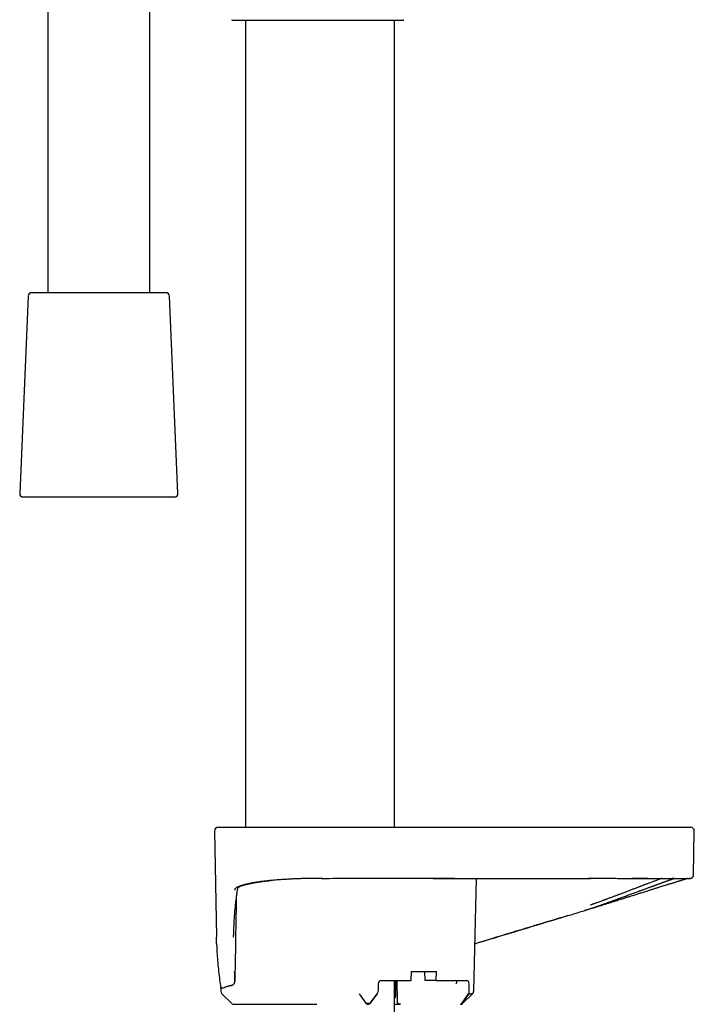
# Model space of a CAD drawing. Header units: millimetres. Extents: x 8 to 955, y 12 to 2039.
# Tile 70 of 115: x 108 to 208, y 1431 to 1576. Entities that reach past the tile are written whole.
import ezdxf

# ---------------------------------------------------------------- set-up
doc = ezdxf.new("R2010")
doc.units = ezdxf.units.MM

msp = doc.modelspace()

# ---------------------------------------------------------------- linework, layer by layer
at = {"color": 7, "linetype": 'Continuous', "lineweight": 30}
for p, q in [((112.55, 1585.26), (112.55, 1535.94)), ((127.55, 1535.94), (127.55, 1583.22)), ((139.74, 1575.96), (164.63, 1575.96)), ((141.6, 1575.96), (141.6, 1457.42)), ((163.5, 1457.42), (163.5, 1575.96)), ((122.58, 1535.94), (110.18, 1535.94)), ((129.92, 1535.94), (122.58, 1535.94)), ((109.68, 1535.46), (108.42, 1506.46)), ((131.68, 1506.46), (130.42, 1535.46)), ((108.92, 1505.94), (131.18, 1505.94)), ((137.06, 1456.91), (137.33, 1441.29)), ((207.43, 1450.41), (207.54, 1456.91)), ((152.9, 1449.92), (152.3, 1449.92)), ((175.13, 1433.33), (175.54, 1449.92)), ((192.3, 1449.92), (191.94, 1449.92)), ((192.34, 1449.92), (192.3, 1449.92)), ((205.06, 1449.92), (205.06, 1449.92)), ((206.48, 1449.92), (206.51, 1449.92)), ((192.49, 1445.52), (191.4, 1445.19)), ((165.95, 1434.92), (165.97, 1436.22)), ((165.97, 1436.22), (169.65, 1436.22)), ((167.99, 1434.92), (167.97, 1436.22)), ((169.63, 1434.92), (169.65, 1436.22)), ((161.46, 1434.92), (165.95, 1434.92)), ((163.5, 1321.92), (163.5, 1434.92)), ((163.7, 1432.82), (163.67, 1434.92)), ((163.83, 1434.92), (163.88, 1431.82)), ((169.63, 1434.92), (167.99, 1434.92)), ((169.63, 1434.92), (174.12, 1434.92)), ((137.96, 1433.87), (137.97, 1433.33)), ((161.1, 1434.43), (161.08, 1433.33)), ((174.47, 1433.33), (174.47, 1434.43)), ((138.12, 1432.98), (139.56, 1431.57)), ((158.3, 1432.98), (159.29, 1431.57)), ((160.89, 1432.98), (159.88, 1431.57)), ((160.96, 1432.98), (159.89, 1431.54)), ((163.5, 1432.42), (163.59, 1432.42)), ((173.37, 1431.54), (174.37, 1432.98)), ((173.42, 1431.57), (174.44, 1432.98)), ((173.53, 1431.57), (174.99, 1432.99))]:
    msp.add_line(p, q, dxfattribs=at)
at = {"color": 7, "linetype": 'Continuous', "lineweight": 30, "flags": 128}
for points in [[(165.75, 1449.92), (165.76, 1449.92), (165.76, 1449.92)], [(159.29, 1431.57), (159.29, 1431.57), (159.29, 1431.57), (159.29, 1431.57), (159.29, 1431.57), (159.29, 1431.57), (159.29, 1431.57), (159.29, 1431.57), (159.29, 1431.57), (159.29, 1431.57), (159.29, 1431.57), (159.29, 1431.57), (159.3, 1431.57), (159.32, 1431.57), (159.34, 1431.57), (159.35, 1431.57), (159.43, 1431.57), (159.5, 1431.57), (159.58, 1431.57), (159.66, 1431.57), (159.74, 1431.57), (159.77, 1431.57), (159.8, 1431.57), (159.83, 1431.57), (159.86, 1431.57), (159.88, 1431.57)]]:
    msp.add_lwpolyline(points, dxfattribs=at)
at = {"color": 7, "linetype": 'Continuous', "lineweight": 30}
for centre, radius, start, end in [((139.74, 1576.26), 0.3, 225, 270), ((110.18, 1535.44), 0.5, 90, 177.5187), ((129.92, 1535.44), 0.5, 2.4813, 90), ((108.92, 1506.44), 0.5, 177.5187, 270), ((131.18, 1506.44), 0.5, 270, 2.4813), ((137.56, 1456.92), 0.5, 90, 181), ((207.04, 1456.92), 0.5, 359, 90), ((138.47, 1433.34), 0.5, 181, 225.5), ((139.91, 1431.92), 0.5, 225.5, 270)]:
    msp.add_arc(centre, radius, start, end, dxfattribs=at)
for centre, major_axis, ratio, start_param, end_param in [((161.46, 1434.42), (0.013, 0.5), 0.706992, 0.017755, 1.571098), ((172.17, 1434.42), (0.451, 0.462), 0.424562, 5.122615, 6.675808), ((174.11, 1434.42), (0.012, 0.5), 0.707007, 4.746989, 6.300332), ((160.72, 1433.34), (0.013, 0.5), 0.719222, 3.936661, 4.713344), ((174.12, 1433.34), (-0.012, 0.5), 0.69456, 3.901696, 4.678367)]:
    msp.add_ellipse(centre, major_axis=major_axis, ratio=ratio, start_param=start_param, end_param=end_param, dxfattribs=at)
for points, knots in [([(164.63, 1575.96), (164.64, 1575.96), (164.67, 1575.96), (164.72, 1575.97), (164.77, 1575.98), (164.82, 1576.01), (164.85, 1576.03), (164.86, 1576.05)], [0, 0, 0, 0, 0.119556, 0.341429, 0.569859, 0.781818, 1, 1, 1, 1]), ([(137.56, 1457.42), (137.56, 1457.42), (137.56, 1457.42), (137.6, 1457.42), (137.66, 1457.42), (137.76, 1457.42), (137.89, 1457.42), (138, 1457.42), (138.06, 1457.42)], [0, 0, 0, 0, 0.119995, 0.295989, 0.471985, 0.647984, 0.823989, 1, 1, 1, 1]), ([(138.06, 1457.42), (138.06, 1457.42), (138.07, 1457.42), (138.11, 1457.42), (138.15, 1457.42), (138.22, 1457.42), (138.3, 1457.42), (138.39, 1457.42), (138.49, 1457.42), (138.6, 1457.42), (138.71, 1457.42), (138.83, 1457.42), (138.97, 1457.42), (139.15, 1457.42), (139.37, 1457.42), (139.65, 1457.42), (139.95, 1457.42), (140.28, 1457.42), (140.64, 1457.42), (141.01, 1457.42), (141.41, 1457.42), (141.83, 1457.42), (142.28, 1457.42), (142.75, 1457.42), (143.24, 1457.42), (143.75, 1457.42), (144.28, 1457.42), (144.78, 1457.42), (145.25, 1457.42), (145.69, 1457.42), (146.13, 1457.42), (146.59, 1457.42), (147.05, 1457.42), (147.53, 1457.42), (148.01, 1457.42), (148.5, 1457.42), (149, 1457.42), (149.49, 1457.42), (150.01, 1457.42), (150.55, 1457.42), (151.12, 1457.42), (151.69, 1457.42), (152.07, 1457.42), (152.26, 1457.42)], [0, 0, 0, 0, 0.021844, 0.043648, 0.065437, 0.087236, 0.109069, 0.131733, 0.149857, 0.167961, 0.186059, 0.204164, 0.222291, 0.240455, 0.269264, 0.298009, 0.326746, 0.355531, 0.384687, 0.413514, 0.442304, 0.471114, 0.5, 0.529395, 0.558721, 0.588037, 0.617404, 0.646518, 0.669127, 0.691707, 0.714286, 0.736891, 0.759549, 0.782644, 0.805694, 0.828727, 0.851773, 0.874861, 0.89717, 0.922878, 0.948559, 0.974253, 1, 1, 1, 1]), ([(152.26, 1457.42), (154.17, 1457.42), (157.98, 1457.42), (163.71, 1457.42), (169.44, 1457.42), (175.16, 1457.42), (180.89, 1457.42), (186.61, 1457.42), (190.43, 1457.42), (192.34, 1457.42)], [0, 0, 0, 0, 0.142869, 0.285726, 0.428576, 0.571424, 0.714274, 0.857131, 1, 1, 1, 1]), ([(192.34, 1457.42), (192.5, 1457.42), (192.83, 1457.42), (193.31, 1457.42), (193.79, 1457.42), (194.27, 1457.42), (194.76, 1457.42), (195.21, 1457.42), (195.64, 1457.42), (196.02, 1457.42), (196.41, 1457.42), (196.79, 1457.42), (197.17, 1457.42), (197.62, 1457.42), (198.14, 1457.42), (198.71, 1457.42), (199.27, 1457.42), (199.82, 1457.42), (200.36, 1457.42), (200.88, 1457.42), (201.38, 1457.42), (201.86, 1457.42), (202.32, 1457.42), (202.77, 1457.42), (203.2, 1457.42), (203.61, 1457.42), (203.99, 1457.42), (204.32, 1457.42), (204.6, 1457.42), (204.84, 1457.42), (205.07, 1457.42), (205.29, 1457.42), (205.48, 1457.42), (205.67, 1457.42), (205.83, 1457.42), (205.98, 1457.42), (206.12, 1457.42), (206.23, 1457.42), (206.33, 1457.42), (206.41, 1457.42), (206.48, 1457.42), (206.52, 1457.42), (206.53, 1457.42), (206.54, 1457.42)], [0, 0, 0, 0, 0.021844, 0.043648, 0.065437, 0.087236, 0.109069, 0.131733, 0.149857, 0.167961, 0.186059, 0.204164, 0.222291, 0.240455, 0.269264, 0.298009, 0.326746, 0.355531, 0.384687, 0.413514, 0.442304, 0.471114, 0.5, 0.529395, 0.558721, 0.588037, 0.617404, 0.646518, 0.669127, 0.691707, 0.714286, 0.736891, 0.759549, 0.782644, 0.805694, 0.828727, 0.851773, 0.874861, 0.89717, 0.922878, 0.948559, 0.974253, 1, 1, 1, 1]), ([(206.54, 1457.42), (206.6, 1457.42), (206.72, 1457.42), (206.85, 1457.42), (206.95, 1457.42), (207.01, 1457.42), (207.04, 1457.42), (207.04, 1457.42), (207.04, 1457.42)], [0, 0, 0, 0, 0.186678, 0.373349, 0.560015, 0.746677, 0.933336, 1, 1, 1, 1]), ([(152.3, 1449.92), (152.16, 1449.92), (151.87, 1449.92), (151.42, 1449.92), (150.95, 1449.91), (150.46, 1449.9), (150.02, 1449.89), (149.64, 1449.87), (149.32, 1449.86), (149.01, 1449.85), (148.71, 1449.84), (148.4, 1449.82), (148.08, 1449.81), (147.77, 1449.79), (147.47, 1449.77), (147.19, 1449.75), (146.89, 1449.73), (146.57, 1449.71), (146.24, 1449.69), (145.91, 1449.66), (145.58, 1449.63), (145.28, 1449.6), (144.98, 1449.57), (144.74, 1449.54), (144.52, 1449.52), (144.32, 1449.49), (144.09, 1449.47), (143.86, 1449.44), (143.6, 1449.4), (143.34, 1449.36), (143.06, 1449.32), (142.87, 1449.29), (142.76, 1449.27), (142.75, 1449.27), (142.75, 1449.27), (142.74, 1449.26), (142.71, 1449.26), (142.68, 1449.25), (142.64, 1449.25), (142.58, 1449.23), (142.5, 1449.22), (142.41, 1449.2), (142.3, 1449.18), (142.17, 1449.15), (142.02, 1449.12), (141.9, 1449.1), (141.82, 1449.08), (141.77, 1449.07), (141.72, 1449.06), (141.66, 1449.04), (141.62, 1449.03), (141.55, 1449.02), (141.42, 1448.98), (141.22, 1448.93), (141.06, 1448.88), (140.96, 1448.84), (140.91, 1448.83), (140.87, 1448.81), (140.83, 1448.8), (140.78, 1448.78), (140.73, 1448.76), (140.64, 1448.72), (140.52, 1448.67), (140.4, 1448.61), (140.3, 1448.56), (140.23, 1448.51), (140.17, 1448.46), (140.12, 1448.41), (140.07, 1448.37), (140.04, 1448.33), (140.02, 1448.29), (140.01, 1448.26), (140, 1448.24), (139.99, 1448.22), (139.99, 1448.21)], [0, 0, 0, 0, 0.021836, 0.045075, 0.069713, 0.09574, 0.123144, 0.139087, 0.156532, 0.173731, 0.1901, 0.20564, 0.224736, 0.242416, 0.258692, 0.274892, 0.29075, 0.310683, 0.330628, 0.350581, 0.370535, 0.390485, 0.408763, 0.427027, 0.439358, 0.452816, 0.468183, 0.48545, 0.503698, 0.523705, 0.545491, 0.569057, 0.571086, 0.571248, 0.571465, 0.572201, 0.574294, 0.577006, 0.580514, 0.585728, 0.592071, 0.599544, 0.610143, 0.622411, 0.636347, 0.651949, 0.656842, 0.661878, 0.667057, 0.672379, 0.677843, 0.680769, 0.694523, 0.722224, 0.749638, 0.755853, 0.762059, 0.768256, 0.774443, 0.78062, 0.787943, 0.79775, 0.82363, 0.847904, 0.868207, 0.88721, 0.904906, 0.92129, 0.93908, 0.955004, 0.969059, 0.981243, 0.991557, 1, 1, 1, 1]), ([(140.46, 1448.55), (140.46, 1448.55), (140.46, 1448.55), (140.46, 1448.56), (140.48, 1448.57), (140.51, 1448.6), (140.55, 1448.62), (140.6, 1448.65), (140.66, 1448.69), (140.74, 1448.73), (140.82, 1448.76), (140.92, 1448.8), (141.01, 1448.84), (141.1, 1448.87), (141.19, 1448.9), (141.29, 1448.93), (141.41, 1448.96), (141.52, 1449), (141.63, 1449.02), (141.71, 1449.04), (141.8, 1449.07), (141.88, 1449.08), (141.94, 1449.1), (142, 1449.11), (142.05, 1449.12), (142.09, 1449.13), (142.13, 1449.14), (142.19, 1449.15), (142.26, 1449.17), (142.34, 1449.18), (142.44, 1449.2), (142.56, 1449.23), (142.69, 1449.25), (142.83, 1449.28), (143.06, 1449.32), (143.39, 1449.37), (143.83, 1449.43), (144.29, 1449.49), (144.69, 1449.54), (145.02, 1449.57), (145.2, 1449.59), (145.28, 1449.6)], [0, 0, 0, 0, 0.010546, 0.037047, 0.070009, 0.1012, 0.130414, 0.160633, 0.190214, 0.222648, 0.255399, 0.287209, 0.318346, 0.341482, 0.364464, 0.389236, 0.416545, 0.446396, 0.464264, 0.48288, 0.50021, 0.515212, 0.527884, 0.538224, 0.546229, 0.553074, 0.560999, 0.570854, 0.582637, 0.596348, 0.611987, 0.632889, 0.654894, 0.676727, 0.698385, 0.760032, 0.820184, 0.879264, 0.939209, 0.971112, 1, 1, 1, 1]), ([(152.79, 1449.92), (154.29, 1449.93), (157.45, 1449.94), (162.28, 1449.93), (167.29, 1449.93), (172.3, 1449.92), (177.31, 1449.92), (182.32, 1449.92), (187.33, 1449.92), (190.67, 1449.92), (192.34, 1449.92)], [0, 0, 0, 0, 0.113198, 0.239871, 0.36656, 0.493247, 0.61993, 0.746616, 0.873305, 1, 1, 1, 1]), ([(172.3, 1449.92), (171.35, 1449.92), (169.17, 1449.92), (166.99, 1449.92), (165.76, 1449.92)], [0, 0, 0, 0, 0.436951, 1, 1, 1, 1]), ([(202.79, 1449.92), (202.73, 1449.9), (202.59, 1449.85), (202.32, 1449.75), (202, 1449.63), (201.65, 1449.5), (201.28, 1449.36), (200.88, 1449.22), (200.56, 1449.1), (200.32, 1449.01), (200.19, 1448.96), (200.05, 1448.9), (199.9, 1448.85), (199.76, 1448.79), (199.6, 1448.73), (199.35, 1448.64), (198.99, 1448.5), (198.53, 1448.32), (198.05, 1448.14), (197.57, 1447.96), (197.06, 1447.77), (196.69, 1447.63), (196.48, 1447.55), (196.43, 1447.53), (196.39, 1447.51), (196.34, 1447.5), (196.29, 1447.48), (196.18, 1447.44), (196.02, 1447.37), (195.79, 1447.29), (195.5, 1447.18), (195.13, 1447.04), (194.81, 1446.92), (194.61, 1446.85), (194.53, 1446.82), (194.44, 1446.78), (194.35, 1446.75), (194.26, 1446.72), (194.14, 1446.67), (193.99, 1446.62), (193.76, 1446.53), (193.51, 1446.44), (193.25, 1446.35), (193.02, 1446.26), (192.83, 1446.2), (192.67, 1446.14), (192.54, 1446.09), (192.43, 1446.05), (192.35, 1446.02), (192.31, 1446.01), (192.29, 1446)], [0, 0, 0, 0, 0.0283522, 0.0725913, 0.117127, 0.1619703, 0.2071316, 0.2526212, 0.2984493, 0.3124356, 0.3266361, 0.3410514, 0.3556815, 0.3705269, 0.3855879, 0.4008647, 0.4439877, 0.4887501, 0.5301067, 0.5727778, 0.6167665, 0.6620759, 0.6658266, 0.6696171, 0.6734474, 0.6773173, 0.681227, 0.6851764, 0.7043303, 0.7221787, 0.7407318, 0.7756147, 0.8127467, 0.8171404, 0.8244736, 0.831659, 0.8386966, 0.8455863, 0.8523282, 0.8676344, 0.8821188, 0.9059386, 0.9271361, 0.9438455, 0.958463, 0.9709878, 0.9814195, 0.9896399, 0.9958334, 1, 1, 1, 1]), ([(192.34, 1449.93), (192.53, 1449.93), (192.91, 1449.93), (193.46, 1449.93), (194, 1449.93), (194.51, 1449.93), (195, 1449.93), (195.5, 1449.93), (196.01, 1449.93), (196.52, 1449.92), (196.99, 1449.92), (197.3, 1449.92), (197.45, 1449.92), (197.45, 1449.92)], [0, 0, 0, 0, 0.108914, 0.214392, 0.316474, 0.41519, 0.510561, 0.602607, 0.708686, 0.810013, 0.906601, 0.998463, 1, 1, 1, 1]), ([(192.46, 1445.54), (192.69, 1445.61), (193.13, 1445.77), (193.8, 1446.01), (194.46, 1446.24), (195.11, 1446.48), (195.75, 1446.71), (196.38, 1446.94), (196.99, 1447.17), (197.59, 1447.38), (198.17, 1447.59), (198.73, 1447.8), (199.14, 1447.94), (199.42, 1448.05), (199.58, 1448.11), (199.76, 1448.17), (199.92, 1448.23), (200.08, 1448.28), (200.23, 1448.34), (200.41, 1448.4), (200.61, 1448.48), (200.83, 1448.56), (201.01, 1448.63), (201.17, 1448.68), (201.3, 1448.73), (201.42, 1448.77), (201.54, 1448.82), (201.67, 1448.86), (201.8, 1448.91), (201.92, 1448.96), (202.05, 1449), (202.18, 1449.05), (202.32, 1449.1), (202.46, 1449.15), (202.59, 1449.2), (202.7, 1449.24), (202.8, 1449.28), (202.88, 1449.31), (202.96, 1449.34), (203.03, 1449.36), (203.08, 1449.38), (203.18, 1449.42), (203.32, 1449.47), (203.48, 1449.53), (203.62, 1449.58), (203.75, 1449.62), (203.88, 1449.67), (204, 1449.71), (204.12, 1449.75), (204.22, 1449.79), (204.32, 1449.82), (204.4, 1449.85), (204.47, 1449.88), (204.51, 1449.9), (204.55, 1449.91), (204.57, 1449.92), (204.58, 1449.92), (204.58, 1449.92)], [0, 0, 0, 0, 0.036032, 0.072027, 0.107976, 0.143867, 0.179686, 0.215414, 0.251035, 0.285904, 0.320806, 0.355716, 0.390611, 0.39938, 0.410856, 0.422396, 0.433546, 0.444305, 0.454674, 0.464652, 0.481934, 0.497909, 0.512588, 0.52354, 0.533655, 0.542928, 0.551655, 0.562121, 0.573755, 0.583714, 0.594394, 0.605794, 0.617912, 0.631335, 0.644773, 0.655347, 0.66505, 0.673881, 0.681843, 0.688935, 0.695158, 0.700869, 0.720865, 0.74249, 0.759492, 0.777406, 0.79624, 0.815993, 0.836666, 0.858181, 0.879206, 0.902552, 0.924617, 0.945397, 0.964888, 0.983089, 1, 1, 1, 1]), ([(192.48, 1445.53), (192.68, 1445.59), (193.05, 1445.7), (193.59, 1445.87), (194.1, 1446.03), (194.59, 1446.19), (195.04, 1446.33), (195.45, 1446.46), (195.84, 1446.58), (196.2, 1446.69), (196.53, 1446.8), (196.83, 1446.89), (197.11, 1446.98), (197.37, 1447.06), (197.61, 1447.14), (197.91, 1447.23), (198.27, 1447.35), (198.64, 1447.46), (198.96, 1447.56), (199.23, 1447.65), (199.5, 1447.73), (199.78, 1447.82), (200.07, 1447.92), (200.38, 1448.01), (200.75, 1448.13), (201.15, 1448.25), (201.6, 1448.39), (202.03, 1448.53), (202.42, 1448.65), (202.76, 1448.76), (203.04, 1448.85), (203.3, 1448.93), (203.54, 1449), (203.76, 1449.07), (203.95, 1449.13), (204.14, 1449.19), (204.32, 1449.24), (204.52, 1449.31), (204.72, 1449.37), (204.92, 1449.43), (205.12, 1449.49), (205.31, 1449.55), (205.48, 1449.6), (205.64, 1449.65), (205.79, 1449.7), (205.93, 1449.74), (206.06, 1449.78), (206.17, 1449.81), (206.26, 1449.84), (206.35, 1449.87), (206.44, 1449.9), (206.49, 1449.91), (206.51, 1449.92)], [0, 0, 0, 0, 0.0284573, 0.0555054, 0.0811508, 0.1053981, 0.1282507, 0.1493401, 0.1690882, 0.1874964, 0.2045659, 0.2205711, 0.2351903, 0.2485038, 0.2612853, 0.2737298, 0.2971938, 0.3193607, 0.3346687, 0.3493133, 0.3644181, 0.3806197, 0.3979168, 0.4163081, 0.4357923, 0.4637575, 0.49213, 0.5209043, 0.5500748, 0.5714629, 0.5922131, 0.6117595, 0.6301216, 0.6473136, 0.6633449, 0.6782262, 0.694385, 0.7119969, 0.7310739, 0.7515969, 0.7735351, 0.7941338, 0.8148073, 0.8355926, 0.8565048, 0.8775535, 0.8987489, 0.9205698, 0.9388928, 0.958298, 0.9788071, 1, 1, 1, 1]), ([(197.45, 1449.92), (197.54, 1449.92), (197.84, 1449.92), (198.34, 1449.92), (198.95, 1449.92), (199.55, 1449.92), (200.07, 1449.92), (200.41, 1449.92), (200.58, 1449.92), (200.66, 1449.92), (200.75, 1449.92), (200.83, 1449.92), (200.92, 1449.92), (201.06, 1449.92), (201.27, 1449.92), (201.52, 1449.92), (201.76, 1449.92), (201.98, 1449.92), (202.17, 1449.92), (202.35, 1449.92), (202.5, 1449.92), (202.63, 1449.92), (202.74, 1449.92), (202.83, 1449.92), (202.9, 1449.92), (202.95, 1449.92), (202.99, 1449.92), (203.03, 1449.92), (203.08, 1449.92), (203.14, 1449.92), (203.2, 1449.92), (203.26, 1449.92), (203.32, 1449.92), (203.5, 1449.92), (203.79, 1449.92), (204.11, 1449.92), (204.36, 1449.92), (204.5, 1449.92), (204.59, 1449.92), (204.63, 1449.92), (204.67, 1449.92), (204.71, 1449.92), (204.75, 1449.92), (204.79, 1449.92), (204.85, 1449.92), (204.94, 1449.92), (205.06, 1449.92), (205.19, 1449.92), (205.32, 1449.92), (205.47, 1449.92), (205.61, 1449.92), (205.73, 1449.92), (205.83, 1449.92), (205.9, 1449.92), (205.97, 1449.92), (206.04, 1449.92), (206.1, 1449.92), (206.16, 1449.92), (206.22, 1449.92), (206.28, 1449.92), (206.33, 1449.92), (206.36, 1449.92), (206.38, 1449.92), (206.39, 1449.92), (206.39, 1449.92)], [0, 0, 0, 0, 0.017502, 0.060371, 0.103214, 0.146035, 0.188837, 0.218898, 0.222835, 0.229625, 0.236483, 0.243222, 0.249843, 0.256346, 0.2786, 0.299343, 0.318577, 0.337509, 0.354709, 0.370176, 0.383907, 0.395901, 0.406137, 0.414644, 0.421422, 0.426468, 0.427978, 0.431987, 0.437893, 0.443799, 0.449704, 0.45561, 0.461515, 0.46742, 0.509588, 0.551748, 0.575356, 0.598962, 0.604261, 0.60956, 0.61486, 0.620159, 0.625458, 0.630757, 0.635285, 0.650528, 0.667476, 0.686132, 0.708302, 0.732468, 0.758623, 0.786767, 0.802303, 0.818385, 0.835013, 0.852864, 0.870429, 0.887286, 0.911663, 0.93439, 0.955466, 0.974894, 0.992673, 1, 1, 1, 1]), ([(200.76, 1449.92), (200.69, 1449.92), (200.53, 1449.92), (200.26, 1449.92), (200.04, 1449.92), (199.92, 1449.92), (199.91, 1449.92), (199.9, 1449.92), (199.89, 1449.92), (199.86, 1449.92), (199.81, 1449.92), (199.76, 1449.92), (199.68, 1449.92), (199.58, 1449.92), (199.46, 1449.92), (199.3, 1449.92), (199.1, 1449.92), (198.88, 1449.92), (198.7, 1449.92), (198.56, 1449.92), (198.47, 1449.92), (198.41, 1449.92), (198.37, 1449.92), (198.35, 1449.92)], [0, 0, 0, 0, 0.094219, 0.224875, 0.363635, 0.37551, 0.376633, 0.378111, 0.383001, 0.396639, 0.414132, 0.436643, 0.469984, 0.510441, 0.558015, 0.625389, 0.70327, 0.791655, 0.890532, 0.921525, 0.953419, 0.986213, 1, 1, 1, 1]), ([(204.58, 1449.92), (204.57, 1449.92), (204.56, 1449.92), (204.52, 1449.92), (204.46, 1449.92), (204.38, 1449.92), (204.31, 1449.92), (204.28, 1449.92)], [0, 0, 0, 0, 0.199681, 0.408072, 0.625092, 0.850626, 1, 1, 1, 1]), ([(206.4, 1449.92), (206.41, 1449.92), (206.44, 1449.92), (206.45, 1449.92), (206.46, 1449.92)], [0, 0, 0, 0, 0.099012, 1, 1, 1, 1]), ([(206.47, 1449.93), (206.48, 1449.93), (206.5, 1449.93), (206.53, 1449.93), (206.55, 1449.93), (206.58, 1449.92), (206.6, 1449.92), (206.62, 1449.92), (206.64, 1449.92), (206.66, 1449.92), (206.68, 1449.92), (206.69, 1449.92), (206.7, 1449.92), (206.7, 1449.92)], [0, 0, 0, 0, 0.093582, 0.188749, 0.285501, 0.383838, 0.48376, 0.585267, 0.682425, 0.780992, 0.880969, 0.982354, 1, 1, 1, 1]), ([(206.62, 1449.96), (206.62, 1449.97), (206.63, 1449.97), (206.64, 1449.97), (206.64, 1449.97)], [0, 0, 0, 0, 0.833241, 1, 1, 1, 1]), ([(206.69, 1449.92), (206.7, 1449.92), (206.76, 1449.92), (206.84, 1449.92), (206.9, 1449.92), (206.93, 1449.92), (206.93, 1449.92), (206.92, 1449.92), (206.91, 1449.92)], [0, 0, 0, 0, 0.069252, 0.288352, 0.507452, 0.726552, 0.945653, 1, 1, 1, 1]), ([(206.9, 1449.92), (206.9, 1449.92), (206.88, 1449.92), (206.85, 1449.92), (206.81, 1449.92), (206.8, 1449.92)], [0, 0, 0, 0, 0.214096, 0.838397, 1, 1, 1, 1]), ([(206.92, 1449.92), (206.92, 1449.92), (206.93, 1449.92), (206.93, 1449.92), (206.94, 1449.92), (206.96, 1449.92), (206.97, 1449.92), (206.98, 1449.93), (206.99, 1449.93), (207, 1449.93), (207.01, 1449.93), (207.01, 1449.93), (207.02, 1449.93), (207.03, 1449.93), (207.04, 1449.93), (207.04, 1449.94), (207.06, 1449.94), (207.07, 1449.94), (207.09, 1449.95), (207.11, 1449.96), (207.13, 1449.97), (207.16, 1449.98), (207.18, 1449.99), (207.21, 1450.01), (207.22, 1450.02), (207.23, 1450.03), (207.25, 1450.04), (207.27, 1450.06), (207.32, 1450.1), (207.35, 1450.16), (207.39, 1450.22), (207.41, 1450.28), (207.42, 1450.34), (207.43, 1450.39), (207.43, 1450.41)], [0, 0, 0, 0, 0.01084, 0.095413, 0.177396, 0.256792, 0.333599, 0.406515, 0.476934, 0.544857, 0.610283, 0.651431, 0.691526, 0.730568, 0.768409, 0.803275, 0.834653, 0.862552, 0.884117, 0.903038, 0.919329, 0.933019, 0.944151, 0.952809, 0.956265, 0.957058, 0.958146, 0.961803, 0.967562, 0.975814, 0.981013, 0.986846, 0.993217, 1, 1, 1, 1]), ([(139.89, 1442.32), (139.89, 1442.43), (139.91, 1443), (139.97, 1444.03), (140.07, 1445.24), (140.17, 1446.3), (140.26, 1446.98), (140.31, 1447.44), (140.35, 1447.67), (140.38, 1447.91), (140.41, 1448.15), (140.45, 1448.36), (140.47, 1448.51), (140.48, 1448.57)], [0, 0, 0, 0, 0.0545942, 0.2735912, 0.4926326, 0.6372435, 0.7817909, 0.8196578, 0.8576349, 0.8957693, 0.9340302, 0.9723871, 1, 1, 1, 1]), ([(140.24, 1446.82), (140.24, 1446.74), (140.22, 1445.97), (140.2, 1444.53), (140.16, 1442.51), (140.13, 1440.53), (140.1, 1438.59), (140.06, 1436.68), (140.04, 1435.42), (140.03, 1434.79)], [0, 0, 0, 0, 0.0196877, 0.1909504, 0.3598152, 0.5233305, 0.684533, 0.8434228, 1, 1, 1, 1]), ([(175.3, 1440.32), (176.28, 1440.61), (179.1, 1441.47), (183.54, 1442.81), (187.26, 1443.94), (189.39, 1444.58), (190.16, 1444.81), (190.93, 1445.04), (191.7, 1445.28), (192.21, 1445.45), (192.46, 1445.54)], [0, 0, 0, 0, 0.170282, 0.492544, 0.776088, 0.820638, 0.865189, 0.909846, 0.954743, 1, 1, 1, 1]), ([(189, 1444.46), (188.22, 1444.22), (186.46, 1443.69), (183.74, 1442.87), (180.82, 1441.99), (178.01, 1441.13), (176.17, 1440.58), (175.3, 1440.31)], [0, 0, 0, 0, 0.171162, 0.384005, 0.596849, 0.809691, 1, 1, 1, 1]), ([(139.86, 1441.29), (139.86, 1441.36), (139.86, 1441.45), (139.86, 1441.54), (139.86, 1441.56), (139.86, 1441.57), (139.86, 1441.58), (139.86, 1441.59), (139.86, 1441.59), (139.86, 1441.61), (139.87, 1441.65), (139.87, 1441.73), (139.87, 1441.86), (139.88, 1442.03), (139.88, 1442.19), (139.88, 1442.29), (139.89, 1442.33)], [0, 0, 0, 0, 0.190636, 0.252208, 0.260298, 0.268395, 0.276498, 0.284608, 0.288462, 0.292143, 0.331666, 0.402601, 0.530414, 0.705651, 0.883569, 1, 1, 1, 1]), ([(137.36, 1440.31), (137.35, 1440.47), (137.34, 1440.8), (137.33, 1441.13), (137.33, 1441.29)], [0, 0, 0, 0, 0.500533, 1, 1, 1, 1]), ([(137.36, 1440.3), (137.36, 1440.21), (137.37, 1439.7), (137.43, 1438.77), (137.52, 1437.51), (137.64, 1436.25), (137.79, 1435.04), (137.91, 1434.24), (137.96, 1433.87)], [0, 0, 0, 0, 0.040771, 0.236621, 0.432516, 0.62848, 0.824488, 1, 1, 1, 1]), ([(140.03, 1434.79), (140.03, 1434.96), (140.03, 1435.28), (140.03, 1435.77), (140.01, 1436.1), (140, 1436.26)], [0, 0, 0, 0, 0.33322, 0.6665257, 1, 1, 1, 1]), ([(139.53, 1434.19), (139.56, 1434.2), (139.61, 1434.21), (139.7, 1434.25), (139.78, 1434.31), (139.85, 1434.37), (139.91, 1434.45), (139.96, 1434.52), (139.99, 1434.58), (140.01, 1434.64), (140.02, 1434.69), (140.03, 1434.74), (140.03, 1434.78), (140.03, 1434.79)], [0, 0, 0, 0, 0.141326, 0.283256, 0.424791, 0.565574, 0.663818, 0.761892, 0.81978, 0.87758, 0.920422, 0.963199, 1, 1, 1, 1]), ([(138.4, 1433.83), (138.36, 1433.82), (138.28, 1433.79), (138.19, 1433.77), (138.13, 1433.77), (138.1, 1433.77), (138.09, 1433.77), (138.09, 1433.77), (138.08, 1433.77), (138.07, 1433.77), (138.06, 1433.77), (138.05, 1433.78), (138.04, 1433.78), (138.02, 1433.79), (138, 1433.81), (137.98, 1433.82), (137.97, 1433.84), (137.96, 1433.86), (137.96, 1433.87), (137.96, 1433.87)], [0, 0, 0, 0, 0.141186, 0.292822, 0.435124, 0.451623, 0.468228, 0.484941, 0.501761, 0.518688, 0.535722, 0.552864, 0.598127, 0.654665, 0.72248, 0.801577, 0.891955, 0.993618, 1, 1, 1, 1]), ([(139.53, 1434.19), (139.47, 1434.18), (139.35, 1434.15), (139.18, 1434.1), (139.03, 1434.06), (138.88, 1434.02), (138.74, 1433.97), (138.62, 1433.93), (138.5, 1433.88), (138.43, 1433.85), (138.4, 1433.83)], [0, 0, 0, 0, 0.124028, 0.248056, 0.372467, 0.496878, 0.62246, 0.748043, 0.874021, 1, 1, 1, 1]), ([(174.97, 1432.99), (175, 1433.01), (175.04, 1433.06), (175.09, 1433.14), (175.12, 1433.24), (175.12, 1433.3), (175.13, 1433.33)], [0, 0, 0, 0, 0.247565, 0.500022, 0.752466, 1, 1, 1, 1]), ([(163.59, 1432.42), (163.6, 1432.42), (163.61, 1432.43), (163.63, 1432.44), (163.65, 1432.47), (163.67, 1432.51), (163.68, 1432.56), (163.69, 1432.61), (163.7, 1432.67), (163.7, 1432.74), (163.7, 1432.79), (163.7, 1432.82)], [0, 0, 0, 0, 0.107898, 0.215797, 0.32369, 0.431584, 0.539579, 0.647574, 0.755658, 0.863742, 1, 1, 1, 1]), ([(164.38, 1431.42), (164.34, 1431.43), (164.27, 1431.43), (164.17, 1431.46), (164.1, 1431.49), (164.03, 1431.54), (163.97, 1431.59), (163.93, 1431.65), (163.9, 1431.7), (163.88, 1431.76), (163.88, 1431.79), (163.88, 1431.81), (163.88, 1431.82)], [0, 0, 0, 0, 0.225204, 0.3408, 0.457419, 0.622317, 0.704601, 0.78853, 0.886985, 0.935972, 0.986805, 1, 1, 1, 1]), ([(174.44, 1432.98), (174.46, 1432.98), (174.52, 1432.98), (174.59, 1432.98), (174.65, 1432.98), (174.7, 1432.98), (174.75, 1432.98), (174.79, 1432.99), (174.87, 1432.99), (174.95, 1432.99), (174.99, 1432.99), (174.97, 1432.99), (174.97, 1432.99)], [0, 0, 0, 0, 0.065478, 0.170648, 0.22359, 0.282647, 0.347775, 0.418948, 0.496158, 0.743164, 0.98928, 1, 1, 1, 1]), ([(139.91, 1431.42), (139.91, 1431.42), (139.91, 1431.42), (139.93, 1431.42), (139.96, 1431.42), (140.02, 1431.42), (140.09, 1431.42), (140.18, 1431.42), (140.28, 1431.42), (140.42, 1431.42), (140.59, 1431.42), (140.79, 1431.42), (141.02, 1431.42), (141.27, 1431.42), (141.55, 1431.42), (141.85, 1431.42), (142.18, 1431.42), (142.53, 1431.42), (142.9, 1431.42), (143.3, 1431.42), (143.71, 1431.42), (144.11, 1431.42), (144.48, 1431.42), (144.82, 1431.42), (145.17, 1431.42), (145.52, 1431.42), (145.89, 1431.42), (146.26, 1431.42), (146.64, 1431.42), (147.09, 1431.42), (147.62, 1431.42), (148.23, 1431.42), (148.85, 1431.42), (149.48, 1431.42), (149.9, 1431.42), (150.11, 1431.42)], [0, 0, 0, 0, 0.01391, 0.041448, 0.06889, 0.096275, 0.123643, 0.151033, 0.178485, 0.206038, 0.239841, 0.273501, 0.307092, 0.340686, 0.374356, 0.408176, 0.442429, 0.476533, 0.510564, 0.544599, 0.578713, 0.612982, 0.638022, 0.662976, 0.687872, 0.71274, 0.73761, 0.762512, 0.787475, 0.812528, 0.850118, 0.88756, 0.924954, 0.9624, 1, 1, 1, 1]), ([(150.11, 1431.42), (150.24, 1431.42), (150.48, 1431.42), (150.84, 1431.42), (151.18, 1431.42), (151.5, 1431.42), (151.81, 1431.42), (152, 1431.42), (152.09, 1431.42)], [0, 0, 0, 0, 0.166442, 0.332414, 0.499463, 0.666063, 0.832383, 1, 1, 1, 1]), ([(159.52, 1431.42), (159.53, 1431.42), (159.54, 1431.42), (159.55, 1431.42), (159.57, 1431.42), (159.6, 1431.42), (159.62, 1431.42), (159.64, 1431.42), (159.65, 1431.42), (159.66, 1431.42)], [0, 0, 0, 0, 0.123156, 0.243397, 0.367344, 0.50107, 0.749431, 0.842017, 1, 1, 1, 1]), ([(159.89, 1431.54), (159.88, 1431.53), (159.86, 1431.5), (159.81, 1431.47), (159.75, 1431.44), (159.7, 1431.42), (159.67, 1431.42), (159.66, 1431.42)], [0, 0, 0, 0, 0.078036, 0.391868, 0.639588, 0.887309, 1, 1, 1, 1]), ([(159.89, 1431.54), (159.89, 1431.54), (159.88, 1431.54), (159.87, 1431.55), (159.87, 1431.56), (159.88, 1431.56), (159.88, 1431.57), (159.88, 1431.57)], [0, 0, 0, 0, 0.381516, 0.705484, 0.844369, 0.967342, 1, 1, 1, 1]), ([(163.5, 1431.42), (163.57, 1431.42), (163.73, 1431.42), (163.94, 1431.42), (164.12, 1431.42), (164.27, 1431.42), (164.35, 1431.42), (164.38, 1431.42)], [0, 0, 0, 0, 0.1848627, 0.3884866, 0.5918434, 0.7954947, 1, 1, 1, 1]), ([(173.15, 1431.42), (173.17, 1431.43), (173.22, 1431.43), (173.28, 1431.46), (173.33, 1431.49), (173.35, 1431.52), (173.37, 1431.54)], [0, 0, 0, 0, 0.314691, 0.558895, 0.810182, 1, 1, 1, 1]), ([(173.15, 1431.42), (173.16, 1431.42), (173.17, 1431.42), (173.17, 1431.42), (173.17, 1431.42)], [0, 0, 0, 0, 0.963762, 1, 1, 1, 1]), ([(173.17, 1431.42), (173.19, 1431.42), (173.22, 1431.42), (173.29, 1431.43), (173.35, 1431.45), (173.42, 1431.48), (173.48, 1431.52), (173.52, 1431.55), (173.53, 1431.57)], [0, 0, 0, 0, 0.111664, 0.286065, 0.473316, 0.65086, 0.824633, 1, 1, 1, 1]), ([(173.37, 1431.54), (173.37, 1431.54), (173.39, 1431.54), (173.4, 1431.55), (173.41, 1431.56), (173.42, 1431.56), (173.42, 1431.57), (173.42, 1431.57)], [0, 0, 0, 0, 0.325022, 0.677124, 0.821436, 0.93684, 1, 1, 1, 1]), ([(173.53, 1431.57), (173.53, 1431.57), (173.53, 1431.57), (173.53, 1431.57), (173.53, 1431.57)], [0, 0, 0, 0, 0.635692, 1, 1, 1, 1])]:
    msp.add_open_spline(points, degree=3, knots=knots, dxfattribs=at)
msp.add_open_spline([(159.52, 1431.42), (159.5, 1431.43), (159.46, 1431.43), (159.4, 1431.46), (159.34, 1431.5), (159.31, 1431.55), (159.29, 1431.57)], degree=3, dxfattribs=at)

doc.saveas('drawing.dxf')
